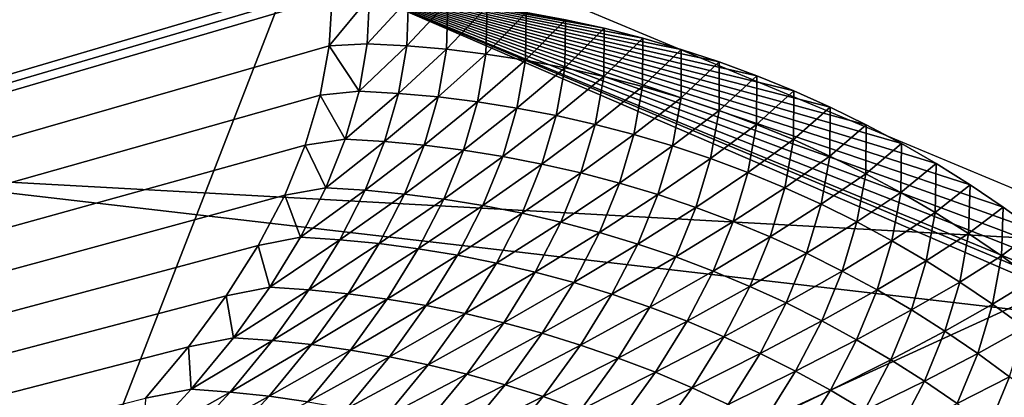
# Model space of a CAD drawing. Extents: x -65 to 446, y -88 to 1542.
# Tile 189 of 223: x 65.112 to 65.703, y -18.723 to -18.497. Entities that reach past the tile are written whole.
import ezdxf

# ---------------------------------------------------------------- set-up
doc = ezdxf.new("R2010")
doc.units = 0
doc.header["$LTSCALE"] = 74.25
for name, color, linetype in [('334', 7, 'CONTINUOUS'), ('360', 7, 'CONTINUOUS'), ('706', 7, 'CONTINUOUS'), ('730', 7, 'CONTINUOUS'), ('874', 7, 'CONTINUOUS'), ('880', 7, 'CONTINUOUS'), ('900', 7, 'CONTINUOUS')]:
    doc.layers.add(name, color=color, linetype=linetype)

msp = doc.modelspace()

# ---------------------------------------------------------------- linework, layer by layer
at = {"layer": '334', "color": 7, "linetype": 'CONTINUOUS'}
for points in [[(58.54071, -18.23446, -13.52983), (65.29239, -18.4243, -0.4), (65.78947, -18.6319, -0.4), (58.54071, -18.23446, -13.52983)], [(65.995, -19.13135, -0.4), (58.54071, -18.23446, -13.52983), (65.78947, -18.6319, -0.4), (65.995, -19.13135, -0.4)]]:
    msp.add_3dface(points, dxfattribs=at)
at = {"layer": '360', "color": 7, "linetype": 'CONTINUOUS'}
msp.add_3dface([(58.54071, -18.23446, -13.52983), (65.995, -19.13135, -0.4), (59.64452, -20.5, -12.76649), (58.54071, -18.23446, -13.52983)], dxfattribs=at)
at = {"layer": '706', "color": 7, "linetype": 'CONTINUOUS'}
for points in [[(65.29239, -18.4243, -0.4), (65.08628, -18.4243, -0.4), (65.08628, -18.95407, -0.4), (65.29239, -18.4243, -0.4)], [(65.78947, -18.6319, -0.4), (65.29239, -18.4243, -0.4), (65.08628, -18.95407, -0.4), (65.78947, -18.6319, -0.4)], [(65.995, -19.13135, -0.4), (65.78947, -18.6319, -0.4), (65.08628, -18.95407, -0.4), (65.995, -19.13135, -0.4)]]:
    msp.add_3dface(points, dxfattribs=at)
at = {"layer": '730', "color": 7, "linetype": 'CONTINUOUS'}
for points in [[(64, -18.47248), (59.9296, -20.0576, 9.8693), (65.29985, -18.47248), (64, -18.47248)], [(65.29985, -18.47248), (59.9296, -20.0576, 9.8693), (65.29993, -18.47769, 0.04261), (65.29985, -18.47248)], [(65.29993, -18.47769, 0.04261), (59.9296, -20.0576, 9.8693), (65.3, -18.48291, 0.08523), (65.29993, -18.47769, 0.04261)], [(65.3, -18.48291, 0.08523), (59.9296, -20.0576, 9.8693), (65.29807, -18.51251, 0.32473), (65.3, -18.48291, 0.08523)], [(65.29807, -18.51251, 0.32473), (59.9296, -20.0576, 9.8693), (65.29268, -18.54227, 0.56201), (65.29807, -18.51251, 0.32473)], [(65.29268, -18.54227, 0.56201), (59.9296, -20.0576, 9.8693), (65.28382, -18.57219, 0.79705), (65.29268, -18.54227, 0.56201)], [(65.28382, -18.57219, 0.79705), (59.9296, -20.0576, 9.8693), (65.27148, -18.60223, 1.02974), (65.28382, -18.57219, 0.79705)], [(65.27148, -18.60223, 1.02974), (59.9296, -20.0576, 9.8693), (65.2556, -18.63233, 1.25975), (65.27148, -18.60223, 1.02974)], [(65.2556, -18.63233, 1.25975), (59.9296, -20.0576, 9.8693), (65.23632, -18.6626, 1.48789), (65.2556, -18.63233, 1.25975)], [(65.23632, -18.6626, 1.48789), (59.9296, -20.0576, 9.8693), (65.21374, -18.69314, 1.71506), (65.23632, -18.6626, 1.48789)], [(65.21374, -18.69314, 1.71506), (59.9296, -20.0576, 9.8693), (65.18791, -18.72391, 1.94101), (65.21374, -18.69314, 1.71506)]]:
    msp.add_3dface(points, dxfattribs=at)
at = {"layer": '874', "color": 7, "linetype": 'CONTINUOUS'}
for points in [[(64, -18.47248), (65.29985, -18.47248), (65.79687, -18.68106), (64, -18.47248)], [(66, -19.1777), (64, -18.47248), (65.79687, -18.68106), (66, -19.1777)], [(64, -18.47248), (66, -19.1777), (65.00018, -19.1777), (64, -18.47248)]]:
    msp.add_3dface(points, dxfattribs=at)
at = {"layer": '880', "color": 7, "linetype": 'CONTINUOUS'}
for points in [[(65.3, -18.48291, 0.08523), (65.29807, -18.51251, 0.32473), (65.32235, -18.48326, 0.08519), (65.3, -18.48291, 0.08523)], [(65.32235, -18.48326, 0.08519), (65.29807, -18.51251, 0.32473), (65.32105, -18.51137, 0.31252), (65.32235, -18.48326, 0.08519)], [(65.32235, -18.48326, 0.08519), (65.32105, -18.51137, 0.31252), (65.34585, -18.4844, 0.08505), (65.32235, -18.48326, 0.08519)], [(65.34585, -18.4844, 0.08505), (65.32105, -18.51137, 0.31252), (65.34477, -18.51262, 0.31278), (65.34585, -18.4844, 0.08505)], [(65.34585, -18.4844, 0.08505), (65.34477, -18.51262, 0.31278), (65.3694, -18.48633, 0.08481), (65.34585, -18.4844, 0.08505)], [(65.3694, -18.48633, 0.08481), (65.34477, -18.51262, 0.31278), (65.36852, -18.51469, 0.31292), (65.3694, -18.48633, 0.08481)], [(65.3694, -18.48633, 0.08481), (65.36852, -18.51469, 0.31292), (65.39296, -18.48906, 0.08448), (65.3694, -18.48633, 0.08481)], [(65.39296, -18.48906, 0.08448), (65.36852, -18.51469, 0.31292), (65.39225, -18.51756, 0.31295), (65.39296, -18.48906, 0.08448)], [(65.39296, -18.48906, 0.08448), (65.39225, -18.51756, 0.31295), (65.41648, -18.49259, 0.08404), (65.39296, -18.48906, 0.08448)], [(65.41648, -18.49259, 0.08404), (65.39225, -18.51756, 0.31295), (65.41594, -18.52124, 0.31288), (65.41648, -18.49259, 0.08404)], [(65.41648, -18.49259, 0.08404), (65.41594, -18.52124, 0.31288), (65.43993, -18.49693, 0.08351), (65.41648, -18.49259, 0.08404)], [(65.43993, -18.49693, 0.08351), (65.41594, -18.52124, 0.31288), (65.43954, -18.52571, 0.31269), (65.43993, -18.49693, 0.08351)], [(65.43993, -18.49693, 0.08351), (65.43954, -18.52571, 0.31269), (65.46328, -18.50207, 0.08288), (65.43993, -18.49693, 0.08351)], [(65.46328, -18.50207, 0.08288), (65.43954, -18.52571, 0.31269), (65.463, -18.53097, 0.31239), (65.46328, -18.50207, 0.08288)], [(65.46328, -18.50207, 0.08288), (65.463, -18.53097, 0.31239), (65.48648, -18.50802, 0.08215), (65.46328, -18.50207, 0.08288)], [(65.48648, -18.50802, 0.08215), (65.463, -18.53097, 0.31239), (65.48629, -18.53701, 0.31199), (65.48648, -18.50802, 0.08215)], [(65.48648, -18.50802, 0.08215), (65.48629, -18.53701, 0.31199), (65.50949, -18.51475, 0.08132), (65.48648, -18.50802, 0.08215)], [(65.29807, -18.51251, 0.32473), (65.29268, -18.54227, 0.56201), (65.31612, -18.53983, 0.53966), (65.29807, -18.51251, 0.32473)], [(65.32105, -18.51137, 0.31252), (65.29807, -18.51251, 0.32473), (65.31612, -18.53983, 0.53966), (65.32105, -18.51137, 0.31252)], [(65.32105, -18.51137, 0.31252), (65.31612, -18.53983, 0.53966), (65.34477, -18.51262, 0.31278), (65.32105, -18.51137, 0.31252)], [(65.34477, -18.51262, 0.31278), (65.31612, -18.53983, 0.53966), (65.3398, -18.54113, 0.54033), (65.34477, -18.51262, 0.31278)], [(65.34477, -18.51262, 0.31278), (65.3398, -18.54113, 0.54033), (65.36852, -18.51469, 0.31292), (65.34477, -18.51262, 0.31278)], [(65.36852, -18.51469, 0.31292), (65.3398, -18.54113, 0.54033), (65.3635, -18.54325, 0.54087), (65.36852, -18.51469, 0.31292)], [(65.36852, -18.51469, 0.31292), (65.3635, -18.54325, 0.54087), (65.39225, -18.51756, 0.31295), (65.36852, -18.51469, 0.31292)], [(65.50949, -18.51475, 0.08132), (65.48629, -18.53701, 0.31199), (65.50937, -18.54382, 0.31149), (65.50949, -18.51475, 0.08132)], [(65.50949, -18.51475, 0.08132), (65.50937, -18.54382, 0.31149), (65.53229, -18.52228, 0.0804), (65.50949, -18.51475, 0.08132)], [(65.39225, -18.51756, 0.31295), (65.3635, -18.54325, 0.54087), (65.3872, -18.54617, 0.54129), (65.39225, -18.51756, 0.31295)], [(65.39225, -18.51756, 0.31295), (65.3872, -18.54617, 0.54129), (65.41594, -18.52124, 0.31288), (65.39225, -18.51756, 0.31295)], [(65.41594, -18.52124, 0.31288), (65.3872, -18.54617, 0.54129), (65.41085, -18.5499, 0.54159), (65.41594, -18.52124, 0.31288)], [(65.41594, -18.52124, 0.31288), (65.41085, -18.5499, 0.54159), (65.43954, -18.52571, 0.31269), (65.41594, -18.52124, 0.31288)], [(65.43954, -18.52571, 0.31269), (65.41085, -18.5499, 0.54159), (65.43441, -18.55441, 0.54178), (65.43954, -18.52571, 0.31269)], [(65.43954, -18.52571, 0.31269), (65.43441, -18.55441, 0.54178), (65.463, -18.53097, 0.31239), (65.43954, -18.52571, 0.31269)], [(65.53229, -18.52228, 0.0804), (65.50937, -18.54382, 0.31149), (65.53219, -18.55141, 0.31088), (65.53229, -18.52228, 0.0804)], [(65.53229, -18.52228, 0.0804), (65.53219, -18.55141, 0.31088), (65.55481, -18.53058, 0.07938), (65.53229, -18.52228, 0.0804)], [(65.463, -18.53097, 0.31239), (65.43441, -18.55441, 0.54178), (65.45784, -18.55971, 0.54184), (65.463, -18.53097, 0.31239)], [(65.463, -18.53097, 0.31239), (65.45784, -18.55971, 0.54184), (65.48629, -18.53701, 0.31199), (65.463, -18.53097, 0.31239)], [(65.55481, -18.53058, 0.07938), (65.53219, -18.55141, 0.31088), (65.55472, -18.55976, 0.31017), (65.55481, -18.53058, 0.07938)], [(65.55481, -18.53058, 0.07938), (65.55472, -18.55976, 0.31017), (65.57703, -18.53964, 0.07827), (65.55481, -18.53058, 0.07938)], [(65.48629, -18.53701, 0.31199), (65.45784, -18.55971, 0.54184), (65.48109, -18.56579, 0.5418), (65.48629, -18.53701, 0.31199)], [(65.48629, -18.53701, 0.31199), (65.48109, -18.56579, 0.5418), (65.50937, -18.54382, 0.31149), (65.48629, -18.53701, 0.31199)], [(65.29268, -18.54227, 0.56201), (65.28382, -18.57219, 0.79705), (65.30782, -18.56866, 0.76664), (65.29268, -18.54227, 0.56201)], [(65.31612, -18.53983, 0.53966), (65.29268, -18.54227, 0.56201), (65.30782, -18.56866, 0.76664), (65.31612, -18.53983, 0.53966)], [(65.31612, -18.53983, 0.53966), (65.30782, -18.56866, 0.76664), (65.3398, -18.54113, 0.54033), (65.31612, -18.53983, 0.53966)], [(65.3398, -18.54113, 0.54033), (65.30782, -18.56866, 0.76664), (65.33145, -18.57002, 0.76771), (65.3398, -18.54113, 0.54033)], [(65.3398, -18.54113, 0.54033), (65.33145, -18.57002, 0.76771), (65.3635, -18.54325, 0.54087), (65.3398, -18.54113, 0.54033)], [(65.3635, -18.54325, 0.54087), (65.33145, -18.57002, 0.76771), (65.35511, -18.57219, 0.76866), (65.3635, -18.54325, 0.54087)], [(65.3635, -18.54325, 0.54087), (65.35511, -18.57219, 0.76866), (65.3872, -18.54617, 0.54129), (65.3635, -18.54325, 0.54087)], [(65.50937, -18.54382, 0.31149), (65.48109, -18.56579, 0.5418), (65.50414, -18.57265, 0.54165), (65.50937, -18.54382, 0.31149)], [(65.50937, -18.54382, 0.31149), (65.50414, -18.57265, 0.54165), (65.53219, -18.55141, 0.31088), (65.50937, -18.54382, 0.31149)], [(65.57703, -18.53964, 0.07827), (65.55472, -18.55976, 0.31017), (65.57692, -18.56887, 0.30936), (65.57703, -18.53964, 0.07827)], [(65.57703, -18.53964, 0.07827), (65.57692, -18.56887, 0.30936), (65.59894, -18.54945, 0.07707), (65.57703, -18.53964, 0.07827)], [(65.3872, -18.54617, 0.54129), (65.35511, -18.57219, 0.76866), (65.37876, -18.57517, 0.76948), (65.3872, -18.54617, 0.54129)], [(65.3872, -18.54617, 0.54129), (65.37876, -18.57517, 0.76948), (65.41085, -18.5499, 0.54159), (65.3872, -18.54617, 0.54129)], [(65.41085, -18.5499, 0.54159), (65.37876, -18.57517, 0.76948), (65.40237, -18.57894, 0.77017), (65.41085, -18.5499, 0.54159)], [(65.41085, -18.5499, 0.54159), (65.40237, -18.57894, 0.77017), (65.43441, -18.55441, 0.54178), (65.41085, -18.5499, 0.54159)], [(65.59894, -18.54945, 0.07707), (65.57692, -18.56887, 0.30936), (65.59874, -18.57872, 0.30844), (65.59894, -18.54945, 0.07707)], [(65.59894, -18.54945, 0.07707), (65.59874, -18.57872, 0.30844), (65.62051, -18.56002, 0.07577), (65.59894, -18.54945, 0.07707)], [(65.43441, -18.55441, 0.54178), (65.40237, -18.57894, 0.77017), (65.42588, -18.58351, 0.77074), (65.43441, -18.55441, 0.54178)], [(65.43441, -18.55441, 0.54178), (65.42588, -18.58351, 0.77074), (65.45784, -18.55971, 0.54184), (65.43441, -18.55441, 0.54178)], [(65.53219, -18.55141, 0.31088), (65.50414, -18.57265, 0.54165), (65.52694, -18.58027, 0.54138), (65.53219, -18.55141, 0.31088)], [(65.53219, -18.55141, 0.31088), (65.52694, -18.58027, 0.54138), (65.55472, -18.55976, 0.31017), (65.53219, -18.55141, 0.31088)], [(65.45784, -18.55971, 0.54184), (65.42588, -18.58351, 0.77074), (65.44927, -18.58885, 0.77119), (65.45784, -18.55971, 0.54184)], [(65.45784, -18.55971, 0.54184), (65.44927, -18.58885, 0.77119), (65.48109, -18.56579, 0.5418), (65.45784, -18.55971, 0.54184)], [(65.55472, -18.55976, 0.31017), (65.52694, -18.58027, 0.54138), (65.54945, -18.58865, 0.54101), (65.55472, -18.55976, 0.31017)], [(65.55472, -18.55976, 0.31017), (65.54945, -18.58865, 0.54101), (65.57692, -18.56887, 0.30936), (65.55472, -18.55976, 0.31017)], [(65.62051, -18.56002, 0.07577), (65.59874, -18.57872, 0.30844), (65.62018, -18.5893, 0.30743), (65.62051, -18.56002, 0.07577)], [(65.62051, -18.56002, 0.07577), (65.62018, -18.5893, 0.30743), (65.64167, -18.57129, 0.07439), (65.62051, -18.56002, 0.07577)], [(65.48109, -18.56579, 0.5418), (65.44927, -18.58885, 0.77119), (65.47248, -18.59498, 0.77152), (65.48109, -18.56579, 0.5418)], [(65.48109, -18.56579, 0.5418), (65.47248, -18.59498, 0.77152), (65.50414, -18.57265, 0.54165), (65.48109, -18.56579, 0.5418)], [(65.28382, -18.57219, 0.79705), (65.27148, -18.60223, 1.02974), (65.29613, -18.59787, 0.99348), (65.28382, -18.57219, 0.79705)], [(65.30782, -18.56866, 0.76664), (65.28382, -18.57219, 0.79705), (65.29613, -18.59787, 0.99348), (65.30782, -18.56866, 0.76664)], [(65.30782, -18.56866, 0.76664), (65.29613, -18.59787, 0.99348), (65.33145, -18.57002, 0.76771), (65.30782, -18.56866, 0.76664)], [(65.33145, -18.57002, 0.76771), (65.29613, -18.59787, 0.99348), (65.31971, -18.59929, 0.99497), (65.33145, -18.57002, 0.76771)], [(65.33145, -18.57002, 0.76771), (65.31971, -18.59929, 0.99497), (65.35511, -18.57219, 0.76866), (65.33145, -18.57002, 0.76771)], [(65.35511, -18.57219, 0.76866), (65.31971, -18.59929, 0.99497), (65.34332, -18.60152, 0.99632), (65.35511, -18.57219, 0.76866)], [(65.35511, -18.57219, 0.76866), (65.34332, -18.60152, 0.99632), (65.37876, -18.57517, 0.76948), (65.35511, -18.57219, 0.76866)], [(65.50414, -18.57265, 0.54165), (65.47248, -18.59498, 0.77152), (65.49549, -18.60188, 0.77174), (65.50414, -18.57265, 0.54165)], [(65.50414, -18.57265, 0.54165), (65.49549, -18.60188, 0.77174), (65.52694, -18.58027, 0.54138), (65.50414, -18.57265, 0.54165)], [(65.57692, -18.56887, 0.30936), (65.54945, -18.58865, 0.54101), (65.57162, -18.59779, 0.54052), (65.57692, -18.56887, 0.30936)], [(65.57692, -18.56887, 0.30936), (65.57162, -18.59779, 0.54052), (65.59874, -18.57872, 0.30844), (65.57692, -18.56887, 0.30936)], [(65.64167, -18.57129, 0.07439), (65.62018, -18.5893, 0.30743), (65.64121, -18.6006, 0.30632), (65.64167, -18.57129, 0.07439)], [(65.64167, -18.57129, 0.07439), (65.64121, -18.6006, 0.30632), (65.66244, -18.58329, 0.07292), (65.64167, -18.57129, 0.07439)], [(65.37876, -18.57517, 0.76948), (65.34332, -18.60152, 0.99632), (65.36693, -18.60455, 0.99755), (65.37876, -18.57517, 0.76948)], [(65.37876, -18.57517, 0.76948), (65.36693, -18.60455, 0.99755), (65.40237, -18.57894, 0.77017), (65.37876, -18.57517, 0.76948)], [(65.40237, -18.57894, 0.77017), (65.36693, -18.60455, 0.99755), (65.39048, -18.60838, 0.99864), (65.40237, -18.57894, 0.77017)], [(65.40237, -18.57894, 0.77017), (65.39048, -18.60838, 0.99864), (65.42588, -18.58351, 0.77074), (65.40237, -18.57894, 0.77017)], [(65.59874, -18.57872, 0.30844), (65.57162, -18.59779, 0.54052), (65.59343, -18.60768, 0.53993), (65.59874, -18.57872, 0.30844)], [(65.59874, -18.57872, 0.30844), (65.59343, -18.60768, 0.53993), (65.62018, -18.5893, 0.30743), (65.59874, -18.57872, 0.30844)], [(65.42588, -18.58351, 0.77074), (65.39048, -18.60838, 0.99864), (65.41395, -18.613, 0.99961), (65.42588, -18.58351, 0.77074)], [(65.42588, -18.58351, 0.77074), (65.41395, -18.613, 0.99961), (65.44927, -18.58885, 0.77119), (65.42588, -18.58351, 0.77074)], [(65.52694, -18.58027, 0.54138), (65.49549, -18.60188, 0.77174), (65.51826, -18.60954, 0.77184), (65.52694, -18.58027, 0.54138)], [(65.52694, -18.58027, 0.54138), (65.51826, -18.60954, 0.77184), (65.54945, -18.58865, 0.54101), (65.52694, -18.58027, 0.54138)], [(65.66244, -18.58329, 0.07292), (65.64121, -18.6006, 0.30632), (65.66181, -18.61259, 0.30511), (65.66244, -18.58329, 0.07292)], [(65.66244, -18.58329, 0.07292), (65.66181, -18.61259, 0.30511), (65.6828, -18.596, 0.07136), (65.66244, -18.58329, 0.07292)], [(65.44927, -18.58885, 0.77119), (65.41395, -18.613, 0.99961), (65.43728, -18.6184, 1.00045), (65.44927, -18.58885, 0.77119)], [(65.44927, -18.58885, 0.77119), (65.43728, -18.6184, 1.00045), (65.47248, -18.59498, 0.77152), (65.44927, -18.58885, 0.77119)], [(65.54945, -18.58865, 0.54101), (65.51826, -18.60954, 0.77184), (65.54074, -18.61796, 0.77182), (65.54945, -18.58865, 0.54101)], [(65.54945, -18.58865, 0.54101), (65.54074, -18.61796, 0.77182), (65.57162, -18.59779, 0.54052), (65.54945, -18.58865, 0.54101)], [(65.62018, -18.5893, 0.30743), (65.59343, -18.60768, 0.53993), (65.61485, -18.61829, 0.53922), (65.62018, -18.5893, 0.30743)], [(65.62018, -18.5893, 0.30743), (65.61485, -18.61829, 0.53922), (65.64121, -18.6006, 0.30632), (65.62018, -18.5893, 0.30743)], [(65.47248, -18.59498, 0.77152), (65.43728, -18.6184, 1.00045), (65.46045, -18.62458, 1.00118), (65.47248, -18.59498, 0.77152)], [(65.47248, -18.59498, 0.77152), (65.46045, -18.62458, 1.00118), (65.49549, -18.60188, 0.77174), (65.47248, -18.59498, 0.77152)], [(65.6828, -18.596, 0.07136), (65.66181, -18.61259, 0.30511), (65.68198, -18.62527, 0.3038), (65.6828, -18.596, 0.07136)], [(65.6828, -18.596, 0.07136), (65.68198, -18.62527, 0.3038), (65.70269, -18.60938, 0.06972), (65.6828, -18.596, 0.07136)], [(65.27148, -18.60223, 1.02974), (65.2556, -18.63233, 1.25975), (65.28105, -18.62747, 1.22023), (65.27148, -18.60223, 1.02974)], [(65.29613, -18.59787, 0.99348), (65.27148, -18.60223, 1.02974), (65.28105, -18.62747, 1.22023), (65.29613, -18.59787, 0.99348)], [(65.29613, -18.59787, 0.99348), (65.28105, -18.62747, 1.22023), (65.31971, -18.59929, 0.99497), (65.29613, -18.59787, 0.99348)], [(65.31971, -18.59929, 0.99497), (65.28105, -18.62747, 1.22023), (65.30458, -18.62895, 1.22212), (65.31971, -18.59929, 0.99497)], [(65.31971, -18.59929, 0.99497), (65.30458, -18.62895, 1.22212), (65.34332, -18.60152, 0.99632), (65.31971, -18.59929, 0.99497)], [(65.34332, -18.60152, 0.99632), (65.30458, -18.62895, 1.22212), (65.32814, -18.63124, 1.22389), (65.34332, -18.60152, 0.99632)], [(65.34332, -18.60152, 0.99632), (65.32814, -18.63124, 1.22389), (65.36693, -18.60455, 0.99755), (65.34332, -18.60152, 0.99632)], [(65.49549, -18.60188, 0.77174), (65.46045, -18.62458, 1.00118), (65.48342, -18.63152, 1.00178), (65.49549, -18.60188, 0.77174)], [(65.49549, -18.60188, 0.77174), (65.48342, -18.63152, 1.00178), (65.51826, -18.60954, 0.77184), (65.49549, -18.60188, 0.77174)], [(65.57162, -18.59779, 0.54052), (65.54074, -18.61796, 0.77182), (65.56289, -18.62714, 0.77169), (65.57162, -18.59779, 0.54052)], [(65.57162, -18.59779, 0.54052), (65.56289, -18.62714, 0.77169), (65.59343, -18.60768, 0.53993), (65.57162, -18.59779, 0.54052)], [(65.64121, -18.6006, 0.30632), (65.61485, -18.61829, 0.53922), (65.63586, -18.62961, 0.53841), (65.64121, -18.6006, 0.30632)], [(65.64121, -18.6006, 0.30632), (65.63586, -18.62961, 0.53841), (65.66181, -18.61259, 0.30511), (65.64121, -18.6006, 0.30632)], [(65.36693, -18.60455, 0.99755), (65.32814, -18.63124, 1.22389), (65.35168, -18.63433, 1.22553), (65.36693, -18.60455, 0.99755)], [(65.36693, -18.60455, 0.99755), (65.35168, -18.63433, 1.22553), (65.39048, -18.60838, 0.99864), (65.36693, -18.60455, 0.99755)], [(65.39048, -18.60838, 0.99864), (65.35168, -18.63433, 1.22553), (65.37518, -18.63823, 1.22703), (65.39048, -18.60838, 0.99864)], [(65.39048, -18.60838, 0.99864), (65.37518, -18.63823, 1.22703), (65.41395, -18.613, 0.99961), (65.39048, -18.60838, 0.99864)], [(65.59343, -18.60768, 0.53993), (65.56289, -18.62714, 0.77169), (65.58467, -18.63706, 0.77144), (65.59343, -18.60768, 0.53993)], [(65.59343, -18.60768, 0.53993), (65.58467, -18.63706, 0.77144), (65.61485, -18.61829, 0.53922), (65.59343, -18.60768, 0.53993)], [(65.41395, -18.613, 0.99961), (65.37518, -18.63823, 1.22703), (65.39859, -18.64291, 1.22841), (65.41395, -18.613, 0.99961)], [(65.41395, -18.613, 0.99961), (65.39859, -18.64291, 1.22841), (65.43728, -18.6184, 1.00045), (65.41395, -18.613, 0.99961)], [(65.51826, -18.60954, 0.77184), (65.48342, -18.63152, 1.00178), (65.50615, -18.63923, 1.00227), (65.51826, -18.60954, 0.77184)], [(65.51826, -18.60954, 0.77184), (65.50615, -18.63923, 1.00227), (65.54074, -18.61796, 0.77182), (65.51826, -18.60954, 0.77184)], [(65.66181, -18.61259, 0.30511), (65.63586, -18.62961, 0.53841), (65.65645, -18.64162, 0.53749), (65.66181, -18.61259, 0.30511)], [(65.66181, -18.61259, 0.30511), (65.65645, -18.64162, 0.53749), (65.68198, -18.62527, 0.3038), (65.66181, -18.61259, 0.30511)], [(65.70269, -18.60938, 0.06972), (65.68198, -18.62527, 0.3038), (65.70168, -18.63861, 0.3024), (65.70269, -18.60938, 0.06972)], [(65.70269, -18.60938, 0.06972), (65.70168, -18.63861, 0.3024), (65.7221, -18.62344, 0.06799), (65.70269, -18.60938, 0.06972)], [(65.43728, -18.6184, 1.00045), (65.39859, -18.64291, 1.22841), (65.42187, -18.64836, 1.22967), (65.43728, -18.6184, 1.00045)], [(65.43728, -18.6184, 1.00045), (65.42187, -18.64836, 1.22967), (65.46045, -18.62458, 1.00118), (65.43728, -18.6184, 1.00045)], [(65.54074, -18.61796, 0.77182), (65.50615, -18.63923, 1.00227), (65.52859, -18.6477, 1.00263), (65.54074, -18.61796, 0.77182)], [(65.54074, -18.61796, 0.77182), (65.52859, -18.6477, 1.00263), (65.56289, -18.62714, 0.77169), (65.54074, -18.61796, 0.77182)], [(65.61485, -18.61829, 0.53922), (65.58467, -18.63706, 0.77144), (65.60606, -18.6477, 0.77107), (65.61485, -18.61829, 0.53922)], [(65.61485, -18.61829, 0.53922), (65.60606, -18.6477, 0.77107), (65.63586, -18.62961, 0.53841), (65.61485, -18.61829, 0.53922)], [(65.46045, -18.62458, 1.00118), (65.42187, -18.64836, 1.22967), (65.44499, -18.65459, 1.23079), (65.46045, -18.62458, 1.00118)], [(65.46045, -18.62458, 1.00118), (65.44499, -18.65459, 1.23079), (65.48342, -18.63152, 1.00178), (65.46045, -18.62458, 1.00118)], [(65.68198, -18.62527, 0.3038), (65.65645, -18.64162, 0.53749), (65.6766, -18.65432, 0.53646), (65.68198, -18.62527, 0.3038)], [(65.68198, -18.62527, 0.3038), (65.6766, -18.65432, 0.53646), (65.70168, -18.63861, 0.3024), (65.68198, -18.62527, 0.3038)], [(65.7221, -18.62344, 0.06799), (65.70168, -18.63861, 0.3024), (65.72091, -18.6526, 0.30091), (65.7221, -18.62344, 0.06799)], [(65.2556, -18.63233, 1.25975), (65.23632, -18.6626, 1.48789), (65.26258, -18.65746, 1.4469), (65.2556, -18.63233, 1.25975)], [(65.28105, -18.62747, 1.22023), (65.2556, -18.63233, 1.25975), (65.26258, -18.65746, 1.4469), (65.28105, -18.62747, 1.22023)], [(65.28105, -18.62747, 1.22023), (65.26258, -18.65746, 1.4469), (65.30458, -18.62895, 1.22212), (65.28105, -18.62747, 1.22023)], [(65.30458, -18.62895, 1.22212), (65.26258, -18.65746, 1.4469), (65.28604, -18.659, 1.44921), (65.30458, -18.62895, 1.22212)], [(65.30458, -18.62895, 1.22212), (65.28604, -18.659, 1.44921), (65.32814, -18.63124, 1.22389), (65.30458, -18.62895, 1.22212)], [(65.32814, -18.63124, 1.22389), (65.28604, -18.659, 1.44921), (65.30954, -18.66136, 1.4514), (65.32814, -18.63124, 1.22389)], [(65.32814, -18.63124, 1.22389), (65.30954, -18.66136, 1.4514), (65.35168, -18.63433, 1.22553), (65.32814, -18.63124, 1.22389)], [(65.48342, -18.63152, 1.00178), (65.44499, -18.65459, 1.23079), (65.46791, -18.66159, 1.2318), (65.48342, -18.63152, 1.00178)], [(65.48342, -18.63152, 1.00178), (65.46791, -18.66159, 1.2318), (65.50615, -18.63923, 1.00227), (65.48342, -18.63152, 1.00178)], [(65.56289, -18.62714, 0.77169), (65.52859, -18.6477, 1.00263), (65.5507, -18.65692, 1.00287), (65.56289, -18.62714, 0.77169)], [(65.56289, -18.62714, 0.77169), (65.5507, -18.65692, 1.00287), (65.58467, -18.63706, 0.77144), (65.56289, -18.62714, 0.77169)], [(65.63586, -18.62961, 0.53841), (65.60606, -18.6477, 0.77107), (65.62704, -18.65904, 0.77059), (65.63586, -18.62961, 0.53841)], [(65.63586, -18.62961, 0.53841), (65.62704, -18.65904, 0.77059), (65.65645, -18.64162, 0.53749), (65.63586, -18.62961, 0.53841)], [(65.35168, -18.63433, 1.22553), (65.30954, -18.66136, 1.4514), (65.33303, -18.66452, 1.45345), (65.35168, -18.63433, 1.22553)], [(65.35168, -18.63433, 1.22553), (65.33303, -18.66452, 1.45345), (65.37518, -18.63823, 1.22703), (65.35168, -18.63433, 1.22553)], [(65.37518, -18.63823, 1.22703), (65.33303, -18.66452, 1.45345), (65.35647, -18.66848, 1.45538), (65.37518, -18.63823, 1.22703)], [(65.37518, -18.63823, 1.22703), (65.35647, -18.66848, 1.45538), (65.39859, -18.64291, 1.22841), (65.37518, -18.63823, 1.22703)], [(65.58467, -18.63706, 0.77144), (65.5507, -18.65692, 1.00287), (65.57245, -18.66687, 1.00299), (65.58467, -18.63706, 0.77144)], [(65.58467, -18.63706, 0.77144), (65.57245, -18.66687, 1.00299), (65.60606, -18.6477, 0.77107), (65.58467, -18.63706, 0.77144)], [(65.70168, -18.63861, 0.3024), (65.6766, -18.65432, 0.53646), (65.69628, -18.66767, 0.53533), (65.70168, -18.63861, 0.3024)], [(65.70168, -18.63861, 0.3024), (65.69628, -18.66767, 0.53533), (65.72091, -18.6526, 0.30091), (65.70168, -18.63861, 0.3024)], [(65.39859, -18.64291, 1.22841), (65.35647, -18.66848, 1.45538), (65.37981, -18.67322, 1.45718), (65.39859, -18.64291, 1.22841)], [(65.39859, -18.64291, 1.22841), (65.37981, -18.67322, 1.45718), (65.42187, -18.64836, 1.22967), (65.39859, -18.64291, 1.22841)], [(65.50615, -18.63923, 1.00227), (65.46791, -18.66159, 1.2318), (65.49059, -18.66935, 1.23269), (65.50615, -18.63923, 1.00227)], [(65.50615, -18.63923, 1.00227), (65.49059, -18.66935, 1.23269), (65.52859, -18.6477, 1.00263), (65.50615, -18.63923, 1.00227)], [(65.65645, -18.64162, 0.53749), (65.62704, -18.65904, 0.77059), (65.64761, -18.67108, 0.76998), (65.65645, -18.64162, 0.53749)], [(65.65645, -18.64162, 0.53749), (65.64761, -18.67108, 0.76998), (65.6766, -18.65432, 0.53646), (65.65645, -18.64162, 0.53749)], [(65.42187, -18.64836, 1.22967), (65.37981, -18.67322, 1.45718), (65.40303, -18.67874, 1.45885), (65.42187, -18.64836, 1.22967)], [(65.42187, -18.64836, 1.22967), (65.40303, -18.67874, 1.45885), (65.44499, -18.65459, 1.23079), (65.42187, -18.64836, 1.22967)], [(65.52859, -18.6477, 1.00263), (65.49059, -18.66935, 1.23269), (65.51299, -18.67787, 1.23346), (65.52859, -18.6477, 1.00263)], [(65.52859, -18.6477, 1.00263), (65.51299, -18.67787, 1.23346), (65.5507, -18.65692, 1.00287), (65.52859, -18.6477, 1.00263)], [(65.60606, -18.6477, 0.77107), (65.57245, -18.66687, 1.00299), (65.5938, -18.67754, 1.00299), (65.60606, -18.6477, 0.77107)], [(65.60606, -18.6477, 0.77107), (65.5938, -18.67754, 1.00299), (65.62704, -18.65904, 0.77059), (65.60606, -18.6477, 0.77107)], [(65.44499, -18.65459, 1.23079), (65.40303, -18.67874, 1.45885), (65.42609, -18.68503, 1.4604), (65.44499, -18.65459, 1.23079)], [(65.44499, -18.65459, 1.23079), (65.42609, -18.68503, 1.4604), (65.46791, -18.66159, 1.2318), (65.44499, -18.65459, 1.23079)], [(65.6766, -18.65432, 0.53646), (65.64761, -18.67108, 0.76998), (65.66773, -18.6838, 0.76926), (65.6766, -18.65432, 0.53646)], [(65.6766, -18.65432, 0.53646), (65.66773, -18.6838, 0.76926), (65.69628, -18.66767, 0.53533), (65.6766, -18.65432, 0.53646)], [(65.72091, -18.6526, 0.30091), (65.69628, -18.66767, 0.53533), (65.71549, -18.68167, 0.53409), (65.72091, -18.6526, 0.30091)], [(65.26258, -18.65746, 1.4469), (65.23632, -18.6626, 1.48789), (65.24069, -18.68786, 1.67353), (65.26258, -18.65746, 1.4469)], [(65.26258, -18.65746, 1.4469), (65.24069, -18.68786, 1.67353), (65.28604, -18.659, 1.44921), (65.26258, -18.65746, 1.4469)], [(65.28604, -18.659, 1.44921), (65.24069, -18.68786, 1.67353), (65.26409, -18.68946, 1.67626), (65.28604, -18.659, 1.44921)], [(65.28604, -18.659, 1.44921), (65.26409, -18.68946, 1.67626), (65.30954, -18.66136, 1.4514), (65.28604, -18.659, 1.44921)], [(65.30954, -18.66136, 1.4514), (65.26409, -18.68946, 1.67626), (65.28753, -18.69188, 1.67887), (65.30954, -18.66136, 1.4514)], [(65.30954, -18.66136, 1.4514), (65.28753, -18.69188, 1.67887), (65.33303, -18.66452, 1.45345), (65.30954, -18.66136, 1.4514)], [(65.46791, -18.66159, 1.2318), (65.42609, -18.68503, 1.4604), (65.44896, -18.69209, 1.46182), (65.46791, -18.66159, 1.2318)], [(65.46791, -18.66159, 1.2318), (65.44896, -18.69209, 1.46182), (65.49059, -18.66935, 1.23269), (65.46791, -18.66159, 1.2318)], [(65.5507, -18.65692, 1.00287), (65.51299, -18.67787, 1.23346), (65.53506, -18.68712, 1.2341), (65.5507, -18.65692, 1.00287)], [(65.5507, -18.65692, 1.00287), (65.53506, -18.68712, 1.2341), (65.57245, -18.66687, 1.00299), (65.5507, -18.65692, 1.00287)], [(65.62704, -18.65904, 0.77059), (65.5938, -18.67754, 1.00299), (65.61476, -18.68892, 1.00286), (65.62704, -18.65904, 0.77059)], [(65.62704, -18.65904, 0.77059), (65.61476, -18.68892, 1.00286), (65.64761, -18.67108, 0.76998), (65.62704, -18.65904, 0.77059)], [(65.23632, -18.6626, 1.48789), (65.21374, -18.69314, 1.71506), (65.24069, -18.68786, 1.67353), (65.23632, -18.6626, 1.48789)], [(65.33303, -18.66452, 1.45345), (65.28753, -18.69188, 1.67887), (65.31095, -18.69512, 1.68134), (65.33303, -18.66452, 1.45345)], [(65.33303, -18.66452, 1.45345), (65.31095, -18.69512, 1.68134), (65.35647, -18.66848, 1.45538), (65.33303, -18.66452, 1.45345)], [(65.57245, -18.66687, 1.00299), (65.53506, -18.68712, 1.2341), (65.55676, -18.69712, 1.23461), (65.57245, -18.66687, 1.00299)], [(65.57245, -18.66687, 1.00299), (65.55676, -18.69712, 1.23461), (65.5938, -18.67754, 1.00299), (65.57245, -18.66687, 1.00299)], [(65.69628, -18.66767, 0.53533), (65.66773, -18.6838, 0.76926), (65.6874, -18.69717, 0.76842), (65.69628, -18.66767, 0.53533)], [(65.69628, -18.66767, 0.53533), (65.6874, -18.69717, 0.76842), (65.71549, -18.68167, 0.53409), (65.69628, -18.66767, 0.53533)], [(65.35647, -18.66848, 1.45538), (65.31095, -18.69512, 1.68134), (65.33432, -18.69915, 1.6837), (65.35647, -18.66848, 1.45538)], [(65.35647, -18.66848, 1.45538), (65.33432, -18.69915, 1.6837), (65.37981, -18.67322, 1.45718), (65.35647, -18.66848, 1.45538)], [(65.37981, -18.67322, 1.45718), (65.33432, -18.69915, 1.6837), (65.35761, -18.70396, 1.68593), (65.37981, -18.67322, 1.45718)], [(65.37981, -18.67322, 1.45718), (65.35761, -18.70396, 1.68593), (65.40303, -18.67874, 1.45885), (65.37981, -18.67322, 1.45718)], [(65.49059, -18.66935, 1.23269), (65.44896, -18.69209, 1.46182), (65.47159, -18.6999, 1.46313), (65.49059, -18.66935, 1.23269)], [(65.49059, -18.66935, 1.23269), (65.47159, -18.6999, 1.46313), (65.51299, -18.67787, 1.23346), (65.49059, -18.66935, 1.23269)], [(65.64761, -18.67108, 0.76998), (65.61476, -18.68892, 1.00286), (65.63529, -18.70098, 1.0026), (65.64761, -18.67108, 0.76998)], [(65.64761, -18.67108, 0.76998), (65.63529, -18.70098, 1.0026), (65.66773, -18.6838, 0.76926), (65.64761, -18.67108, 0.76998)], [(65.40303, -18.67874, 1.45885), (65.35761, -18.70396, 1.68593), (65.38076, -18.70955, 1.68803), (65.40303, -18.67874, 1.45885)], [(65.40303, -18.67874, 1.45885), (65.38076, -18.70955, 1.68803), (65.42609, -18.68503, 1.4604), (65.40303, -18.67874, 1.45885)], [(65.51299, -18.67787, 1.23346), (65.47159, -18.6999, 1.46313), (65.49394, -18.70847, 1.46431), (65.51299, -18.67787, 1.23346)], [(65.51299, -18.67787, 1.23346), (65.49394, -18.70847, 1.46431), (65.53506, -18.68712, 1.2341), (65.51299, -18.67787, 1.23346)], [(65.5938, -18.67754, 1.00299), (65.55676, -18.69712, 1.23461), (65.57808, -18.70782, 1.23498), (65.5938, -18.67754, 1.00299)], [(65.5938, -18.67754, 1.00299), (65.57808, -18.70782, 1.23498), (65.61476, -18.68892, 1.00286), (65.5938, -18.67754, 1.00299)], [(65.42609, -18.68503, 1.4604), (65.38076, -18.70955, 1.68803), (65.40375, -18.7159, 1.69001), (65.42609, -18.68503, 1.4604)], [(65.42609, -18.68503, 1.4604), (65.40375, -18.7159, 1.69001), (65.44896, -18.69209, 1.46182), (65.42609, -18.68503, 1.4604)], [(65.66773, -18.6838, 0.76926), (65.63529, -18.70098, 1.0026), (65.65539, -18.71372, 1.00221), (65.66773, -18.6838, 0.76926)], [(65.66773, -18.6838, 0.76926), (65.65539, -18.71372, 1.00221), (65.6874, -18.69717, 0.76842), (65.66773, -18.6838, 0.76926)], [(65.71549, -18.68167, 0.53409), (65.6874, -18.69717, 0.76842), (65.70659, -18.71119, 0.76747), (65.71549, -18.68167, 0.53409)], [(65.24069, -18.68786, 1.67353), (65.21374, -18.69314, 1.71506), (65.21538, -18.71865, 1.90017), (65.24069, -18.68786, 1.67353)], [(65.24069, -18.68786, 1.67353), (65.21538, -18.71865, 1.90017), (65.26409, -18.68946, 1.67626), (65.24069, -18.68786, 1.67353)], [(65.26409, -18.68946, 1.67626), (65.21538, -18.71865, 1.90017), (65.23872, -18.72032, 1.90331), (65.26409, -18.68946, 1.67626)], [(65.26409, -18.68946, 1.67626), (65.23872, -18.72032, 1.90331), (65.28753, -18.69188, 1.67887), (65.26409, -18.68946, 1.67626)], [(65.28753, -18.69188, 1.67887), (65.23872, -18.72032, 1.90331), (65.26209, -18.72282, 1.90633), (65.28753, -18.69188, 1.67887)], [(65.28753, -18.69188, 1.67887), (65.26209, -18.72282, 1.90633), (65.31095, -18.69512, 1.68134), (65.28753, -18.69188, 1.67887)], [(65.53506, -18.68712, 1.2341), (65.49394, -18.70847, 1.46431), (65.51596, -18.71777, 1.46537), (65.53506, -18.68712, 1.2341)], [(65.53506, -18.68712, 1.2341), (65.51596, -18.71777, 1.46537), (65.55676, -18.69712, 1.23461), (65.53506, -18.68712, 1.2341)], [(65.61476, -18.68892, 1.00286), (65.57808, -18.70782, 1.23498), (65.599, -18.71923, 1.23523), (65.61476, -18.68892, 1.00286)], [(65.61476, -18.68892, 1.00286), (65.599, -18.71923, 1.23523), (65.63529, -18.70098, 1.0026), (65.61476, -18.68892, 1.00286)], [(65.21374, -18.69314, 1.71506), (65.18791, -18.72391, 1.94101), (65.21538, -18.71865, 1.90017), (65.21374, -18.69314, 1.71506)], [(65.31095, -18.69512, 1.68134), (65.26209, -18.72282, 1.90633), (65.28544, -18.72613, 1.90924), (65.31095, -18.69512, 1.68134)], [(65.31095, -18.69512, 1.68134), (65.28544, -18.72613, 1.90924), (65.33432, -18.69915, 1.6837), (65.31095, -18.69512, 1.68134)], [(65.44896, -18.69209, 1.46182), (65.40375, -18.7159, 1.69001), (65.42656, -18.72302, 1.69187), (65.44896, -18.69209, 1.46182)], [(65.44896, -18.69209, 1.46182), (65.42656, -18.72302, 1.69187), (65.47159, -18.6999, 1.46313), (65.44896, -18.69209, 1.46182)], [(65.55676, -18.69712, 1.23461), (65.51596, -18.71777, 1.46537), (65.53761, -18.72781, 1.46629), (65.55676, -18.69712, 1.23461)], [(65.55676, -18.69712, 1.23461), (65.53761, -18.72781, 1.46629), (65.57808, -18.70782, 1.23498), (65.55676, -18.69712, 1.23461)], [(65.6874, -18.69717, 0.76842), (65.65539, -18.71372, 1.00221), (65.67502, -18.72712, 1.00169), (65.6874, -18.69717, 0.76842)], [(65.6874, -18.69717, 0.76842), (65.67502, -18.72712, 1.00169), (65.70659, -18.71119, 0.76747), (65.6874, -18.69717, 0.76842)], [(65.33432, -18.69915, 1.6837), (65.28544, -18.72613, 1.90924), (65.30874, -18.73023, 1.91202), (65.33432, -18.69915, 1.6837)], [(65.33432, -18.69915, 1.6837), (65.30874, -18.73023, 1.91202), (65.35761, -18.70396, 1.68593), (65.33432, -18.69915, 1.6837)], [(65.47159, -18.6999, 1.46313), (65.42656, -18.72302, 1.69187), (65.44913, -18.73089, 1.69361), (65.47159, -18.6999, 1.46313)], [(65.47159, -18.6999, 1.46313), (65.44913, -18.73089, 1.69361), (65.49394, -18.70847, 1.46431), (65.47159, -18.6999, 1.46313)], [(65.63529, -18.70098, 1.0026), (65.599, -18.71923, 1.23523), (65.61949, -18.73133, 1.23534), (65.63529, -18.70098, 1.0026)], [(65.63529, -18.70098, 1.0026), (65.61949, -18.73133, 1.23534), (65.65539, -18.71372, 1.00221), (65.63529, -18.70098, 1.0026)], [(65.35761, -18.70396, 1.68593), (65.30874, -18.73023, 1.91202), (65.33196, -18.73512, 1.91469), (65.35761, -18.70396, 1.68593)], [(65.35761, -18.70396, 1.68593), (65.33196, -18.73512, 1.91469), (65.38076, -18.70955, 1.68803), (65.35761, -18.70396, 1.68593)], [(65.38076, -18.70955, 1.68803), (65.33196, -18.73512, 1.91469), (65.35504, -18.74078, 1.91723), (65.38076, -18.70955, 1.68803)], [(65.38076, -18.70955, 1.68803), (65.35504, -18.74078, 1.91723), (65.40375, -18.7159, 1.69001), (65.38076, -18.70955, 1.68803)], [(65.49394, -18.70847, 1.46431), (65.44913, -18.73089, 1.69361), (65.47142, -18.73951, 1.69522), (65.49394, -18.70847, 1.46431)], [(65.49394, -18.70847, 1.46431), (65.47142, -18.73951, 1.69522), (65.51596, -18.71777, 1.46537), (65.49394, -18.70847, 1.46431)], [(65.57808, -18.70782, 1.23498), (65.53761, -18.72781, 1.46629), (65.55888, -18.73855, 1.46707), (65.57808, -18.70782, 1.23498)], [(65.57808, -18.70782, 1.23498), (65.55888, -18.73855, 1.46707), (65.599, -18.71923, 1.23523), (65.57808, -18.70782, 1.23498)], [(65.65539, -18.71372, 1.00221), (65.61949, -18.73133, 1.23534), (65.63955, -18.74409, 1.23531), (65.65539, -18.71372, 1.00221)], [(65.65539, -18.71372, 1.00221), (65.63955, -18.74409, 1.23531), (65.67502, -18.72712, 1.00169), (65.65539, -18.71372, 1.00221)], [(65.70659, -18.71119, 0.76747), (65.67502, -18.72712, 1.00169), (65.69418, -18.74115, 1.00105), (65.70659, -18.71119, 0.76747)], [(65.70659, -18.71119, 0.76747), (65.69418, -18.74115, 1.00105), (65.72528, -18.72583, 0.76639), (65.70659, -18.71119, 0.76747)], [(65.21538, -18.71865, 1.90017), (65.18791, -18.72391, 1.94101), (65.18664, -18.74985, 2.12682), (65.21538, -18.71865, 1.90017)], [(65.21538, -18.71865, 1.90017), (65.18664, -18.74985, 2.12682), (65.23872, -18.72032, 1.90331), (65.21538, -18.71865, 1.90017)], [(65.23872, -18.72032, 1.90331), (65.18664, -18.74985, 2.12682), (65.20991, -18.7516, 2.13038), (65.23872, -18.72032, 1.90331)], [(65.23872, -18.72032, 1.90331), (65.20991, -18.7516, 2.13038), (65.26209, -18.72282, 1.90633), (65.23872, -18.72032, 1.90331)], [(65.40375, -18.7159, 1.69001), (65.35504, -18.74078, 1.91723), (65.37796, -18.74721, 1.91965), (65.40375, -18.7159, 1.69001)], [(65.40375, -18.7159, 1.69001), (65.37796, -18.74721, 1.91965), (65.42656, -18.72302, 1.69187), (65.40375, -18.7159, 1.69001)], [(65.51596, -18.71777, 1.46537), (65.47142, -18.73951, 1.69522), (65.49339, -18.74887, 1.69671), (65.51596, -18.71777, 1.46537)], [(65.51596, -18.71777, 1.46537), (65.49339, -18.74887, 1.69671), (65.53761, -18.72781, 1.46629), (65.51596, -18.71777, 1.46537)], [(65.599, -18.71923, 1.23523), (65.55888, -18.73855, 1.46707), (65.57975, -18.74999, 1.46771), (65.599, -18.71923, 1.23523)], [(65.599, -18.71923, 1.23523), (65.57975, -18.74999, 1.46771), (65.61949, -18.73133, 1.23534), (65.599, -18.71923, 1.23523)], [(65.26209, -18.72282, 1.90633), (65.20991, -18.7516, 2.13038), (65.23321, -18.75417, 2.13383), (65.26209, -18.72282, 1.90633)], [(65.26209, -18.72282, 1.90633), (65.23321, -18.75417, 2.13383), (65.28544, -18.72613, 1.90924), (65.26209, -18.72282, 1.90633)], [(65.42656, -18.72302, 1.69187), (65.37796, -18.74721, 1.91965), (65.4007, -18.75439, 1.92195), (65.42656, -18.72302, 1.69187)], [(65.42656, -18.72302, 1.69187), (65.4007, -18.75439, 1.92195), (65.44913, -18.73089, 1.69361), (65.42656, -18.72302, 1.69187)]]:
    msp.add_3dface(points, dxfattribs=at)
at = {"layer": '900', "color": 7, "linetype": 'CONTINUOUS'}
for points in [[(65.29985, -18.47248), (65.41648, -18.49259, 0.08404), (65.43993, -18.49693, 0.08351), (65.29985, -18.47248)], [(65.29985, -18.47248), (65.43993, -18.49693, 0.08351), (65.46328, -18.50207, 0.08288), (65.29985, -18.47248)], [(65.29985, -18.47248), (65.46328, -18.50207, 0.08288), (65.48648, -18.50802, 0.08215), (65.29985, -18.47248)], [(65.29985, -18.47248), (65.48648, -18.50802, 0.08215), (65.50949, -18.51475, 0.08132), (65.29985, -18.47248)], [(65.29985, -18.47248), (65.50949, -18.51475, 0.08132), (65.53229, -18.52228, 0.0804), (65.29985, -18.47248)], [(65.29985, -18.47248), (65.53229, -18.52228, 0.0804), (65.55481, -18.53058, 0.07938), (65.29985, -18.47248)], [(65.29985, -18.47248), (65.55481, -18.53058, 0.07938), (65.57703, -18.53964, 0.07827), (65.29985, -18.47248)], [(65.29985, -18.47248), (65.57703, -18.53964, 0.07827), (65.59894, -18.54945, 0.07707), (65.29985, -18.47248)], [(65.29985, -18.47248), (65.59894, -18.54945, 0.07707), (65.62051, -18.56002, 0.07577), (65.29985, -18.47248)], [(65.29985, -18.47248), (65.62051, -18.56002, 0.07577), (65.64167, -18.57129, 0.07439), (65.29985, -18.47248)], [(65.29985, -18.47248), (65.64167, -18.57129, 0.07439), (65.66244, -18.58329, 0.07292), (65.29985, -18.47248)], [(65.29985, -18.47248), (65.66244, -18.58329, 0.07292), (65.6828, -18.596, 0.07136), (65.29985, -18.47248)], [(65.29985, -18.47248), (65.6828, -18.596, 0.07136), (65.70269, -18.60938, 0.06972), (65.29985, -18.47248)], [(65.29985, -18.47248), (65.70269, -18.60938, 0.06972), (65.7221, -18.62344, 0.06799), (65.29985, -18.47248)], [(65.29985, -18.47248), (65.7221, -18.62344, 0.06799), (65.74104, -18.63816, 0.06619), (65.29985, -18.47248)], [(65.29985, -18.47248), (65.74104, -18.63816, 0.06619), (65.75944, -18.65351, 0.0643), (65.29985, -18.47248)], [(65.29985, -18.47248), (65.75944, -18.65351, 0.0643), (65.7773, -18.66947, 0.06234), (65.29985, -18.47248)], [(65.29985, -18.47248), (65.7773, -18.66947, 0.06234), (65.79461, -18.68604, 0.06031), (65.29985, -18.47248)], [(65.29985, -18.47248), (65.79461, -18.68604, 0.06031), (65.79687, -18.68106), (65.29985, -18.47248)]]:
    msp.add_3dface(points, dxfattribs=at)

doc.saveas('drawing.dxf')
